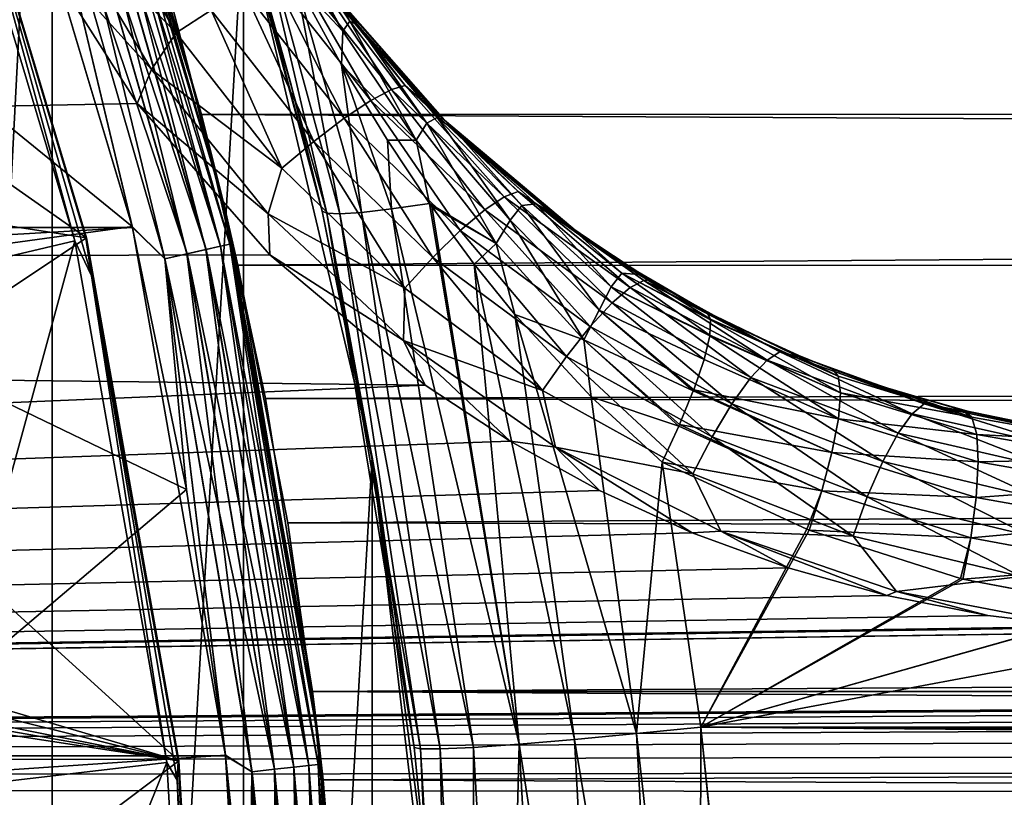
# Model space of a CAD drawing. Header units: metres. Extents: x -26 to 232, y -26 to 26.
# Tile 36 of 55: x 23.24 to 28.47, y 2.62 to 6.75. Entities that reach past the tile are written whole.
import ezdxf

# ---------------------------------------------------------------- set-up
doc = ezdxf.new("R2010")
doc.units = ezdxf.units.M
doc.layers.add('solid_TOP_LEVER_10_541_022_SW0001', color=7, linetype='CONTINUOUS')

msp = doc.modelspace()

# ---------------------------------------------------------------- linework, layer by layer
at = {"layer": 'solid_TOP_LEVER_10_541_022_SW0001'}
for points in [[(22.083618, 12.750048, 160), (23.414516, 10.100019, 160), (22.272903, 5.278783, 160)], [(23.414516, 10.100019, 160), (22.735134, 2.657342, 160), (22.272903, 5.278783, 160)], [(23.414516, 10.100019, 160), (22.889906, 0, 160), (22.735134, 2.657342, 160)], [(23.414516, 10.100019, 160), (23.414537, -10.099971, 160), (22.889906, 0, 160)], [(23.414516, 10.100019, 160), (24.428711, 7.313555, 160), (23.414537, -10.099971, 160)], [(23.49231, 8.55052, 157.300003), (24.326118, 5.765414, 157.300003), (23.632347, 8.155499, 116.112961)], [(23.581003, 8.251349, 157.429413), (24.326118, 5.765414, 157.300003), (23.49231, 8.55052, 157.300003)], [(23.581129, 8.251394, 0.371096), (23.49231, 8.550519, 0.5), (24.326118, 5.765414, 0.5)], [(24.206928, 6.246967, 91.515266), (24.326118, 5.765414, 0.5), (23.49231, 8.550519, 0.5)], [(23.790653, 7.681459, 92.257301), (24.206928, 6.246967, 91.515266), (23.49231, 8.550519, 0.5)], [(24.041615, 8.500046, 170.040466), (24.680595, 6.412346, 169.848511), (24.428711, 7.313555, 160)], [(24.247549, 7.957675, 170.268036), (24.680595, 6.412346, 169.848511), (24.041615, 8.500046, 170.040466)], [(-23.840109, 5.647933), (23.023182, 8.377531), (23.840124, 5.647869)], [(21.000765, 7.964533, 157.800003), (23.839109, 5.652151, 157.800003), (23.021448, 8.382291, 157.800003)], [(23.246811, 8.134411, 157.783096), (23.021448, 8.382291, 157.800003), (23.839109, 5.652151, 157.800003)], [(23.24729, 8.134579, 0.017037), (23.840124, 5.647869), (23.023182, 8.377531)], [(21.44179, 7.107715, 158), (22.787514, 8.294077, 158), (23.596283, 5.592658, 158)], [(22.272903, 5.278783, 160), (23.533901, 5.577506, 158.3853), (22.727266, 8.271909, 158.3853)], [(22.727266, 8.271909, 158.3853), (23.533901, 5.577506, 158.3853), (22.870287, 8.00266, 158.302322)], [(22.784101, 8.292747, 158.209763), (23.592773, 5.591601, 158.209763), (22.787514, 8.294077, 158)], [(22.870287, 8.00266, 158.302322), (23.592773, 5.591601, 158.209763), (22.784101, 8.292747, 158.209763)], [(23.592773, 5.591601, 158.209763), (23.596283, 5.592658, 158), (22.787514, 8.294077, 158)], [(23.458679, 8.208548, 157.653732), (23.360792, 8.174294, 157.733215), (24.129135, 5.507318, 157.733215)], [(23.361219, 8.174444, 0.067053), (23.45903, 8.20867, 0.146632), (24.230604, 5.530477, 0.146632)], [(23.533792, 8.234831, 157.55011), (23.458679, 8.208548, 157.653732), (24.230242, 5.530395, 157.653732)], [(24.230242, 5.530395, 157.653732), (23.458679, 8.208548, 157.653732), (24.129135, 5.507318, 157.733215)], [(23.45903, 8.20867, 0.146632), (23.53404, 8.234917, 0.25034), (24.308081, 5.548161, 0.25034)], [(24.230604, 5.530477, 0.146632), (23.45903, 8.20867, 0.146632), (24.308081, 5.548161, 0.25034)], [(24.307827, 5.548103, 157.55011), (23.581003, 8.251349, 157.429413), (23.533792, 8.234831, 157.55011)], [(24.307827, 5.548103, 157.55011), (23.533792, 8.234831, 157.55011), (24.230242, 5.530395, 157.653732)], [(23.53404, 8.234917, 0.25034), (23.581129, 8.251394, 0.371096), (24.35672, 5.559262, 0.371096)], [(24.308081, 5.548161, 0.25034), (23.53404, 8.234917, 0.25034), (24.35672, 5.559262, 0.371096)], [(23.581003, 8.251349, 157.429413), (24.356588, 5.559232, 157.429413), (24.326118, 5.765414, 157.300003)], [(24.307827, 5.548103, 157.55011), (24.356588, 5.559232, 157.429413), (23.581003, 8.251349, 157.429413)], [(24.35672, 5.559262, 0.371096), (23.581129, 8.251394, 0.371096), (24.326118, 5.765414, 0.5)], [(23.360792, 8.174294, 157.733215), (23.246811, 8.134411, 157.783096), (24.011406, 5.480447, 157.783096)], [(24.129576, 5.507418, 0.067053), (23.24729, 8.134579, 0.017037), (23.361219, 8.174444, 0.067053)], [(24.129135, 5.507318, 157.733215), (23.360792, 8.174294, 157.733215), (24.011406, 5.480447, 157.783096)], [(24.129576, 5.507418, 0.067053), (23.361219, 8.174444, 0.067053), (24.230604, 5.530477, 0.146632)], [(24.326118, 5.765414, 157.300003), (24.053989, 6.812163, 117.107597), (23.632347, 8.155499, 116.112961)], [(24.011406, 5.480447, 157.783096), (23.246811, 8.134411, 157.783096), (23.839109, 5.652151, 157.800003)], [(23.24729, 8.134579, 0.017037), (24.011898, 5.480559, 0.017037), (23.840124, 5.647869)], [(24.129576, 5.507418, 0.067053), (24.011898, 5.480559, 0.017037), (23.24729, 8.134579, 0.017037)], [(23.290983, 7.208029, 183.983353), (-23.392488, 8.001651, 172.769913), (-24.135056, 5.386679, 172.608246)], [(22.870287, 8.00266, 158.302322), (23.622498, 5.391681, 158.302322), (23.592773, 5.591601, 158.209763)], [(23.533901, 5.577506, 158.3853), (23.622498, 5.391681, 158.302322), (22.870287, 8.00266, 158.302322)], [(21.000765, 7.964533, 157.800003), (21.807659, 5.37512, 157.800003), (23.839109, 5.652151, 157.800003)], [(24.247549, 7.957675, 170.268036), (24.846664, 5.735264, 169.797501), (24.680595, 6.412346, 169.848511)], [(24.247549, 7.957675, 170.268036), (24.871058, 5.723527, 170.087006), (24.846664, 5.735264, 169.797501)], [(24.247549, 7.957675, 170.268036), (24.471186, 7.441088, 170.4879), (24.871058, 5.723527, 170.087006)], [(202.296631, 6.360083, 139.29332), (24.206928, 6.246967, 91.515266), (23.790653, 7.681459, 92.257301)], [(202.824524, 7.39435, 140.039352), (202.296631, 6.360083, 139.29332), (23.790653, 7.681459, 92.257301)], [(23.611881, 7.470518, 183.973724), (24.072289, 6.682021, 184.096573), (23.811197, 7.564395, 183.901337)], [(24.072289, 6.682021, 184.096573), (24.257887, 6.800887, 184.024429), (23.811197, 7.564395, 183.901337)], [(23.436075, 7.33302, 183.999176), (24.072289, 6.682021, 184.096573), (23.611881, 7.470518, 183.973724)], [(24.471186, 7.441088, 170.4879), (24.93998, 5.719982, 170.381485), (24.871058, 5.723527, 170.087006)], [(24.471186, 7.441088, 170.4879), (24.707483, 6.956778, 170.694992), (24.93998, 5.719982, 170.381485)], [(23.436075, 7.33302, 183.999176), (23.290983, 7.208029, 183.983353), (23.94133, 6.486287, 184.12941)], [(23.436075, 7.33302, 183.999176), (23.94133, 6.486287, 184.12941), (24.072289, 6.682021, 184.096573)], [(24.428711, 7.313555, 160), (24.428724, -7.31351, 160), (23.414537, -10.099971, 160)], [(24.428711, 7.313555, 160), (25.112595, 4.428049, 160), (24.428724, -7.31351, 160)], [(24.846664, 5.735264, 169.797501), (25.112595, 4.428049, 160), (24.428711, 7.313555, 160)], [(24.680595, 6.412346, 169.848511), (24.846664, 5.735264, 169.797501), (24.428711, 7.313555, 160)], [(24.605291, 7.288756, 170.785599), (24.619467, 7.305696, 171.025253), (24.957382, 6.689476, 171.03421)], [(24.605291, 7.288756, 170.785599), (24.957382, 6.689476, 171.03421), (24.707483, 6.956778, 170.694992)], [(24.994659, 6.743746, 171.257172), (24.619467, 7.305696, 171.025253), (24.947453, 6.835619, 171.42099)], [(24.994659, 6.743746, 171.257172), (24.957382, 6.689476, 171.03421), (24.619467, 7.305696, 171.025253)], [(23.864693, 6.306287, 184.126862), (23.290983, 7.208029, 183.983353), (-24.135056, 5.386679, 172.608246)], [(23.94133, 6.486287, 184.12941), (23.290983, 7.208029, 183.983353), (23.864693, 6.306287, 184.126862)], [(21.813976, 5.866893, 158), (21.44179, 7.107715, 158), (23.596283, 5.592658, 158)], [(24.583925, 6.980381, 183.731445), (25.105474, 6.322302, 183.879868), (24.697664, 7.026303, 183.534561)], [(24.697664, 7.026303, 183.534561), (25.215057, 6.379974, 183.683716), (24.770275, 7.041294, 183.327637)], [(25.105474, 6.322302, 183.879868), (25.215057, 6.379974, 183.683716), (24.697664, 7.026303, 183.534561)], [(24.893745, 6.906327, 183.153229), (24.770275, 7.041294, 183.327637), (25.288307, 6.401187, 183.477554)], [(25.215057, 6.379974, 183.683716), (25.288307, 6.401187, 183.477554), (24.770275, 7.041294, 183.327637)], [(224.396057, 6.999999, 170.678802), (24.053989, 6.812163, 117.107597), (24.399185, 5.447914, 117.889214)], [(224.396057, 6.999999, 170.678802), (24.399185, 5.447914, 117.889214), (224.186432, 5.357567, 171.461166)], [(24.433573, 6.903492, 183.899918), (24.964342, 6.22844, 184.047714), (24.583925, 6.980381, 183.731445)], [(24.964342, 6.22844, 184.047714), (25.105474, 6.322302, 183.879868), (24.583925, 6.980381, 183.731445)], [(24.707483, 6.956778, 170.694992), (25.055187, 5.727481, 170.670547), (24.93998, 5.719982, 170.381485)], [(24.707483, 6.956778, 170.694992), (24.950504, 6.511358, 170.884384), (25.055187, 5.727481, 170.670547)], [(24.957382, 6.689476, 171.03421), (24.950504, 6.511358, 170.884384), (24.707483, 6.956778, 170.694992)], [(24.257887, 6.800887, 184.024429), (24.802364, 6.104862, 184.171753), (24.433573, 6.903492, 183.899918)], [(24.802364, 6.104862, 184.171753), (24.964342, 6.22844, 184.047714), (24.433573, 6.903492, 183.899918)], [(25.495579, 6.217993, 183.326294), (24.893745, 6.906327, 183.153229), (25.288307, 6.401187, 183.477554)], [(24.947453, 6.835619, 171.42099), (24.893745, 6.906327, 183.153229), (25.495579, 6.217993, 183.326294)], [(24.326118, 5.765414, 157.300003), (24.399185, 5.447914, 117.889214), (24.053989, 6.812163, 117.107597)], [(24.072289, 6.682021, 184.096573), (24.633656, 5.962905, 184.243622), (24.257887, 6.800887, 184.024429)], [(24.633656, 5.962905, 184.243622), (24.802364, 6.104862, 184.171753), (24.257887, 6.800887, 184.024429)], [(25.038475, 6.720541, 171.517258), (24.947453, 6.835619, 171.42099), (25.495579, 6.217993, 183.326294)], [(24.994659, 6.743746, 171.257172), (24.947453, 6.835619, 171.42099), (25.038475, 6.720541, 171.517258)], [(24.994659, 6.743746, 171.257172), (25.345449, 6.112155, 171.261688), (24.957382, 6.689476, 171.03421)], [(25.403282, 6.201624, 171.463745), (24.994659, 6.743746, 171.257172), (25.038475, 6.720541, 171.517258)], [(25.403282, 6.201624, 171.463745), (25.345449, 6.112155, 171.261688), (24.994659, 6.743746, 171.257172)], [(25.166119, 6.568377, 171.643677), (25.038475, 6.720541, 171.517258), (25.495579, 6.217993, 183.326294)], [(25.388685, 6.325599, 171.842285), (25.038475, 6.720541, 171.517258), (25.166119, 6.568377, 171.643677)], [(25.458237, 6.230992, 171.701233), (25.038475, 6.720541, 171.517258), (25.388685, 6.325599, 171.842285)], [(25.403282, 6.201624, 171.463745), (25.038475, 6.720541, 171.517258), (25.458237, 6.230992, 171.701233)], [(23.94133, 6.486287, 184.12941), (24.633656, 5.962905, 184.243622), (24.072289, 6.682021, 184.096573)], [(24.957382, 6.689476, 171.03421), (25.345449, 6.112155, 171.261688), (24.950504, 6.511358, 170.884384)], [(25.388685, 6.325599, 171.842285), (25.166119, 6.568377, 171.643677), (25.495579, 6.217993, 183.326294)], [(23.94133, 6.486287, 184.12941), (23.864693, 6.306287, 184.126862), (24.559652, 5.719368, 184.285904)], [(23.94133, 6.486287, 184.12941), (24.559652, 5.719368, 184.285904), (24.633656, 5.962905, 184.243622)], [(24.950504, 6.511358, 170.884384), (25.215563, 5.74652, 170.94281), (25.055187, 5.727481, 170.670547)], [(24.950504, 6.511358, 170.884384), (25.193134, 6.111031, 171.05159), (25.215563, 5.74652, 170.94281)], [(25.345449, 6.112155, 171.261688), (25.193134, 6.111031, 171.05159), (24.950504, 6.511358, 170.884384)], [(25.105474, 6.322302, 183.879868), (25.709946, 5.741498, 184.049774), (25.215057, 6.379974, 183.683716)], [(25.215057, 6.379974, 183.683716), (25.81378, 5.811052, 183.854355), (25.288307, 6.401187, 183.477554)], [(25.709946, 5.741498, 184.049774), (25.81378, 5.811052, 183.854355), (25.215057, 6.379974, 183.683716)], [(25.495579, 6.217993, 183.326294), (25.288307, 6.401187, 183.477554), (25.886768, 5.839394, 183.648972)], [(25.81378, 5.811052, 183.854355), (25.886768, 5.839394, 183.648972), (25.288307, 6.401187, 183.477554)], [(202.296631, 6.360083, 139.29332), (201.870026, 5.307134, 138.678818), (24.206928, 6.246967, 91.515266)], [(25.548285, 6.166891, 171.969162), (25.388685, 6.325599, 171.842285), (25.495579, 6.217993, 183.326294)], [(25.458237, 6.230992, 171.701233), (25.388685, 6.325599, 171.842285), (25.548285, 6.166891, 171.969162)], [(24.568874, 5.502343, 184.30043), (23.864693, 6.306287, 184.126862), (-24.135056, 5.386679, 172.608246)], [(24.559652, 5.719368, 184.285904), (23.864693, 6.306287, 184.126862), (24.568874, 5.502343, 184.30043)], [(24.964342, 6.22844, 184.047714), (25.580261, 5.631411, 184.21701), (25.105474, 6.322302, 183.879868)], [(25.580261, 5.631411, 184.21701), (25.709946, 5.741498, 184.049774), (25.105474, 6.322302, 183.879868)], [(24.206928, 6.246967, 91.515266), (24.546566, 4.739846, 90.939301), (24.326118, 5.765414, 0.5)], [(201.870026, 5.307134, 138.678818), (24.546566, 4.739846, 90.939301), (24.206928, 6.246967, 91.515266)], [(24.802364, 6.104862, 184.171753), (25.434694, 5.488466, 184.340591), (24.964342, 6.22844, 184.047714)], [(25.434694, 5.488466, 184.340591), (25.580261, 5.631411, 184.21701), (24.964342, 6.22844, 184.047714)], [(25.84433, 5.686795, 171.634659), (25.403282, 6.201624, 171.463745), (25.458237, 6.230992, 171.701233)], [(25.907154, 5.765129, 171.8479), (25.458237, 6.230992, 171.701233), (25.548285, 6.166891, 171.969162)], [(25.84433, 5.686795, 171.634659), (25.458237, 6.230992, 171.701233), (25.907154, 5.765129, 171.8479)], [(25.403282, 6.201624, 171.463745), (25.77129, 5.562981, 171.458786), (25.345449, 6.112155, 171.261688)], [(25.84433, 5.686795, 171.634659), (25.77129, 5.562981, 171.458786), (25.403282, 6.201624, 171.463745)], [(26.20013, 5.625421, 183.527023), (25.495579, 6.217993, 183.326294), (25.886768, 5.839394, 183.648972)], [(25.548285, 6.166891, 171.969162), (25.495579, 6.217993, 183.326294), (26.20013, 5.625421, 183.527023)], [(25.612181, 6.106582, 172.016541), (25.548285, 6.166891, 171.969162), (26.20013, 5.625421, 183.527023)], [(25.982603, 5.772838, 172.087418), (25.548285, 6.166891, 171.969162), (25.612181, 6.106582, 172.016541)], [(25.907154, 5.765129, 171.8479), (25.548285, 6.166891, 171.969162), (25.982603, 5.772838, 172.087418)], [(24.633656, 5.962905, 184.243622), (25.285814, 5.325716, 184.412186), (24.802364, 6.104862, 184.171753)], [(25.285814, 5.325716, 184.412186), (25.434694, 5.488466, 184.340591), (24.802364, 6.104862, 184.171753)], [(25.345449, 6.112155, 171.261688), (25.416983, 5.775687, 171.187576), (25.193134, 6.111031, 171.05159)], [(25.193134, 6.111031, 171.05159), (25.416983, 5.775687, 171.187576), (25.215563, 5.74652, 170.94281)], [(25.345449, 6.112155, 171.261688), (25.77129, 5.562981, 171.458786), (25.416983, 5.775687, 171.187576)], [(26.054043, 5.733655, 172.295166), (25.612181, 6.106582, 172.016541), (26.20013, 5.625421, 183.527023)], [(25.982603, 5.772838, 172.087418), (25.612181, 6.106582, 172.016541), (26.054043, 5.733655, 172.295166)], [(24.559652, 5.719368, 184.285904), (25.285814, 5.325716, 184.412186), (24.633656, 5.962905, 184.243622)], [(22.11441, 4.60682, 158), (21.813976, 5.866893, 158), (23.596283, 5.592658, 158)], [(25.709946, 5.741498, 184.049774), (26.386166, 5.248058, 184.238083), (25.81378, 5.811052, 183.854355)], [(25.81378, 5.811052, 183.854355), (26.482454, 5.32936, 184.043335), (25.886768, 5.839394, 183.648972)], [(26.386166, 5.248058, 184.238083), (26.482454, 5.32936, 184.043335), (25.81378, 5.811052, 183.854355)], [(26.20013, 5.625421, 183.527023), (25.886768, 5.839394, 183.648972), (26.553944, 5.365543, 183.838654)], [(26.482454, 5.32936, 184.043335), (26.553944, 5.365543, 183.838654), (25.886768, 5.839394, 183.648972)], [(24.35672, 5.559262, 0.371096), (24.326118, 5.765414, 0.5), (24.830957, 2.902339, 0.5)], [(24.796429, 3.183886, 90.530098), (24.830957, 2.902339, 0.5), (24.326118, 5.765414, 0.5)], [(24.546566, 4.739846, 90.939301), (24.796429, 3.183886, 90.530098), (24.326118, 5.765414, 0.5)], [(24.326118, 5.765414, 157.300003), (24.830957, 2.902339, 157.300003), (24.399185, 5.447914, 117.889214)], [(24.356588, 5.559232, 157.429413), (24.830957, 2.902339, 157.300003), (24.326118, 5.765414, 157.300003)], [(25.215563, 5.74652, 170.94281), (25.416983, 5.775687, 171.187576), (25.892151, 2.904729, 171.025986)], [(25.416983, 5.775687, 171.187576), (25.42837, 5.759443, 171.194046), (25.892151, 2.904729, 171.025986)], [(25.77129, 5.562981, 171.458786), (25.42837, 5.759443, 171.194046), (25.416983, 5.775687, 171.187576)], [(25.42837, 5.759443, 171.194046), (25.654036, 5.453023, 171.313416), (25.892151, 2.904729, 171.025986)], [(25.77129, 5.562981, 171.458786), (25.654036, 5.453023, 171.313416), (25.42837, 5.759443, 171.194046)], [(26.316824, 5.20844, 171.758362), (25.84433, 5.686795, 171.634659), (25.907154, 5.765129, 171.8479)], [(26.380888, 5.333035, 171.945496), (25.907154, 5.765129, 171.8479), (25.982603, 5.772838, 172.087418)], [(26.316824, 5.20844, 171.758362), (25.907154, 5.765129, 171.8479), (26.380888, 5.333035, 171.945496)], [(25.982603, 5.772838, 172.087418), (26.054043, 5.733655, 172.295166), (26.160959, 5.653773, 172.350433)], [(26.437212, 5.405942, 172.161041), (25.982603, 5.772838, 172.087418), (26.160959, 5.653773, 172.350433)], [(26.380888, 5.333035, 171.945496), (25.982603, 5.772838, 172.087418), (26.437212, 5.405942, 172.161041)], [(24.559652, 5.719368, 184.285904), (24.568874, 5.502343, 184.30043), (25.27879, 5.046933, 184.465485)], [(24.559652, 5.719368, 184.285904), (25.27879, 5.046933, 184.465485), (25.285814, 5.325716, 184.412186)], [(24.846664, 5.735264, 169.797501), (25.136705, 4.289059, 169.70726), (25.112595, 4.428049, 160)], [(24.871058, 5.723527, 170.087006), (25.136705, 4.289059, 169.70726), (24.846664, 5.735264, 169.797501)], [(24.871058, 5.723527, 170.087006), (25.336161, 2.885999, 169.644409), (25.136705, 4.289059, 169.70726)], [(24.871058, 5.723527, 170.087006), (25.369827, 2.879399, 170.004593), (25.336161, 2.885999, 169.644409)], [(24.871058, 5.723527, 170.087006), (24.93998, 5.719982, 170.381485), (25.369827, 2.879399, 170.004593)], [(24.93998, 5.719982, 170.381485), (25.055187, 5.727481, 170.670547), (25.473728, 2.879046, 170.368774)], [(24.93998, 5.719982, 170.381485), (25.473728, 2.879046, 170.368774), (25.369827, 2.879399, 170.004593)], [(25.055187, 5.727481, 170.670547), (25.215563, 5.74652, 170.94281), (25.649832, 2.88748, 170.716324)], [(25.055187, 5.727481, 170.670547), (25.649832, 2.88748, 170.716324), (25.473728, 2.879046, 170.368774)], [(25.215563, 5.74652, 170.94281), (25.892151, 2.904729, 171.025986), (25.649832, 2.88748, 170.716324)], [(25.580261, 5.631411, 184.21701), (26.270205, 5.12283, 184.404739), (25.709946, 5.741498, 184.049774)], [(26.270205, 5.12283, 184.404739), (26.386166, 5.248058, 184.238083), (25.709946, 5.741498, 184.049774)], [(26.160959, 5.653773, 172.350433), (26.054043, 5.733655, 172.295166), (26.20013, 5.625421, 183.527023)], [(-24.334629, 2.841793), (-23.840109, 5.647933), (23.840124, 5.647869)], [(-24.334629, 2.841793), (23.840124, 5.647869), (24.334637, 2.841726)], [(21.807659, 5.37512, 157.800003), (24.127522, 4.255897, 157.800003), (23.839109, 5.652151, 157.800003)], [(24.011406, 5.480447, 157.783096), (23.839109, 5.652151, 157.800003), (24.127522, 4.255897, 157.800003)], [(24.011898, 5.480559, 0.017037), (24.334637, 2.841726), (23.840124, 5.647869)], [(25.84433, 5.686795, 171.634659), (26.236387, 5.051706, 171.612686), (25.77129, 5.562981, 171.458786)], [(26.316824, 5.20844, 171.758362), (26.236387, 5.051706, 171.612686), (25.84433, 5.686795, 171.634659)], [(26.479813, 5.436389, 172.489014), (26.160959, 5.653773, 172.350433), (26.20013, 5.625421, 183.527023)], [(26.528418, 5.398158, 172.389679), (26.160959, 5.653773, 172.350433), (26.479813, 5.436389, 172.489014)], [(26.437212, 5.405942, 172.161041), (26.160959, 5.653773, 172.350433), (26.528418, 5.398158, 172.389679)], [(25.434694, 5.488466, 184.340591), (26.143629, 4.962499, 184.527893), (25.580261, 5.631411, 184.21701)], [(26.143629, 4.962499, 184.527893), (26.270205, 5.12283, 184.404739), (25.580261, 5.631411, 184.21701)], [(26.586477, 5.370145, 183.636551), (26.20013, 5.625421, 183.527023), (26.553944, 5.365543, 183.838654)], [(26.479813, 5.436389, 172.489014), (26.20013, 5.625421, 183.527023), (26.586477, 5.370145, 183.636551)], [(22.11441, 4.60682, 158), (23.596283, 5.592658, 158), (24.086012, 2.815423, 158)], [(22.272903, 5.278783, 160), (22.735134, 2.657342, 160), (23.533901, 5.577506, 158.3853)], [(22.735134, 2.657342, 160), (24.022274, 2.807752, 158.3853), (23.533901, 5.577506, 158.3853)], [(23.533901, 5.577506, 158.3853), (24.022274, 2.807752, 158.3853), (23.622498, 5.391681, 158.302322)], [(23.592773, 5.591601, 158.209763), (24.086012, 2.815423, 158), (23.596283, 5.592658, 158)], [(23.592773, 5.591601, 158.209763), (24.082392, 2.814839, 158.209763), (24.086012, 2.815423, 158)], [(23.622498, 5.391681, 158.302322), (24.082392, 2.814839, 158.209763), (23.592773, 5.591601, 158.209763)], [(24.307827, 5.548103, 157.55011), (24.230242, 5.530395, 157.653732), (24.697096, 2.782694, 157.653732)], [(24.230604, 5.530477, 0.146632), (24.308081, 5.548161, 0.25034), (24.776434, 2.791634, 0.25034)], [(24.776175, 2.791604, 157.55011), (24.356588, 5.559232, 157.429413), (24.307827, 5.548103, 157.55011)], [(24.776175, 2.791604, 157.55011), (24.307827, 5.548103, 157.55011), (24.697096, 2.782694, 157.653732)], [(24.308081, 5.548161, 0.25034), (24.35672, 5.559262, 0.371096), (24.82601, 2.79722, 0.371096)], [(24.776434, 2.791634, 0.25034), (24.308081, 5.548161, 0.25034), (24.82601, 2.79722, 0.371096)], [(24.356588, 5.559232, 157.429413), (24.825876, 2.797204, 157.429413), (24.830957, 2.902339, 157.300003)], [(24.776175, 2.791604, 157.55011), (24.825876, 2.797204, 157.429413), (24.356588, 5.559232, 157.429413)], [(24.82601, 2.79722, 0.371096), (24.35672, 5.559262, 0.371096), (24.830957, 2.902339, 0.5)], [(25.77129, 5.562981, 171.458786), (25.86994, 5.186111, 171.412125), (25.654036, 5.453023, 171.313416)], [(25.77129, 5.562981, 171.458786), (26.236387, 5.051706, 171.612686), (25.86994, 5.186111, 171.412125)], [(25.393251, 4.810554, 184.501724), (24.568874, 5.502343, 184.30043), (-24.135056, 5.386679, 172.608246)], [(24.129135, 5.507318, 157.733215), (24.011406, 5.480447, 157.783096), (24.474043, 2.757562, 157.783096)], [(24.59449, 2.771133, 0.067053), (24.011898, 5.480559, 0.017037), (24.129576, 5.507418, 0.067053)], [(24.230242, 5.530395, 157.653732), (24.129135, 5.507318, 157.733215), (24.59404, 2.771083, 157.733215)], [(24.59404, 2.771083, 157.733215), (24.129135, 5.507318, 157.733215), (24.474043, 2.757562, 157.783096)], [(24.129576, 5.507418, 0.067053), (24.230604, 5.530477, 0.146632), (24.697464, 2.782736, 0.146632)], [(24.59449, 2.771133, 0.067053), (24.129576, 5.507418, 0.067053), (24.697464, 2.782736, 0.146632)], [(24.697096, 2.782694, 157.653732), (24.230242, 5.530395, 157.653732), (24.59404, 2.771083, 157.733215)], [(24.697464, 2.782736, 0.146632), (24.230604, 5.530477, 0.146632), (24.776434, 2.791634, 0.25034)], [(25.27879, 5.046933, 184.465485), (24.568874, 5.502343, 184.30043), (25.393251, 4.810554, 184.501724)], [(25.285814, 5.325716, 184.412186), (26.017239, 4.781631, 184.599243), (25.434694, 5.488466, 184.340591)], [(26.017239, 4.781631, 184.599243), (26.143629, 4.962499, 184.527893), (25.434694, 5.488466, 184.340591)], [(24.011406, 5.480447, 157.783096), (24.127522, 4.255897, 157.800003), (24.334223, 2.84528, 157.800003)], [(24.474043, 2.757562, 157.783096), (24.011406, 5.480447, 157.783096), (24.334223, 2.84528, 157.800003)], [(24.011898, 5.480559, 0.017037), (24.474545, 2.757619, 0.017037), (24.334637, 2.841726)], [(24.59449, 2.771133, 0.067053), (24.474545, 2.757619, 0.017037), (24.011898, 5.480559, 0.017037)], [(24.830957, 2.902339, 157.300003), (24.664825, 4.079993, 118.473656), (24.399185, 5.447914, 117.889214)], [(224.186432, 5.357567, 171.461166), (24.399185, 5.447914, 117.889214), (24.664825, 4.079993, 118.473656)], [(25.654036, 5.453023, 171.313416), (26.186897, 2.929815, 171.280045), (25.892151, 2.904729, 171.025986)], [(25.654036, 5.453023, 171.313416), (25.86994, 5.186111, 171.412125), (26.186897, 2.929815, 171.280045)], [(26.479813, 5.436389, 172.489014), (26.586477, 5.370145, 183.636551), (26.887392, 5.199269, 172.610931)], [(26.528418, 5.398158, 172.389679), (26.479813, 5.436389, 172.489014), (26.887392, 5.199269, 172.610931)], [(25.393251, 4.810554, 184.501724), (-24.135056, 5.386679, 172.608246), (-24.583544, 2.708534, 172.510864)], [(23.622498, 5.391681, 158.302322), (24.077641, 2.712898, 158.302322), (24.082392, 2.814839, 158.209763)], [(24.022274, 2.807752, 158.3853), (24.077641, 2.712898, 158.302322), (23.622498, 5.391681, 158.302322)], [(26.380888, 5.333035, 171.945496), (26.437212, 5.405942, 172.161041), (26.905027, 5.076013, 172.179916)], [(26.437212, 5.405942, 172.161041), (26.908434, 5.160887, 172.395966), (26.908867, 5.157906, 172.385513)], [(26.437212, 5.405942, 172.161041), (26.528418, 5.398158, 172.389679), (26.908434, 5.160887, 172.395966)], [(26.437212, 5.405942, 172.161041), (26.908867, 5.157906, 172.385513), (26.905027, 5.076013, 172.179916)], [(26.528418, 5.398158, 172.389679), (26.887392, 5.199269, 172.610931), (26.908434, 5.160887, 172.395966)], [(21.807659, 5.37512, 157.800003), (22.296558, 2.70728, 157.800003), (24.127522, 4.255897, 157.800003)], [(224.186432, 5.357567, 171.461166), (24.664825, 4.079993, 118.473656), (224.034073, 3.623466, 172.029755)], [(26.316824, 5.20844, 171.758362), (26.380888, 5.333035, 171.945496), (26.874187, 4.945988, 171.981979)], [(26.380888, 5.333035, 171.945496), (26.905027, 5.076013, 172.179916), (26.904373, 5.07193, 172.172073)], [(26.380888, 5.333035, 171.945496), (26.904373, 5.07193, 172.172073), (26.874187, 4.945988, 171.981979)], [(26.482454, 5.32936, 184.043335), (27.208818, 4.942962, 184.247238), (26.553944, 5.365543, 183.838654)], [(26.992596, 5.144801, 183.751404), (26.586477, 5.370145, 183.636551), (26.553944, 5.365543, 183.838654)], [(26.992596, 5.144801, 183.751404), (26.553944, 5.365543, 183.838654), (27.277292, 4.987412, 184.043152)], [(27.208818, 4.942962, 184.247238), (27.277292, 4.987412, 184.043152), (26.553944, 5.365543, 183.838654)], [(26.887392, 5.199269, 172.610931), (26.586477, 5.370145, 183.636551), (26.992596, 5.144801, 183.751404)], [(201.870026, 5.307134, 138.678818), (201.535217, 4.246023, 138.190002), (24.546566, 4.739846, 90.939301)], [(25.27879, 5.046933, 184.465485), (26.017239, 4.781631, 184.599243), (25.285814, 5.325716, 184.412186)], [(26.386166, 5.248058, 184.238083), (27.122025, 4.850394, 184.441422), (26.482454, 5.32936, 184.043335)], [(27.122025, 4.850394, 184.441422), (27.208818, 4.942962, 184.247238), (26.482454, 5.32936, 184.043335)], [(26.270205, 5.12283, 184.404739), (27.022049, 4.711483, 184.60759), (26.386166, 5.248058, 184.238083)], [(27.022049, 4.711483, 184.60759), (27.122025, 4.850394, 184.441422), (26.386166, 5.248058, 184.238083)], [(25.86994, 5.186111, 171.412125), (26.514996, 2.960931, 171.467529), (26.186897, 2.929815, 171.280045)], [(25.86994, 5.186111, 171.412125), (26.274403, 4.748072, 171.556351), (26.514996, 2.960931, 171.467529)], [(26.236387, 5.051706, 171.612686), (26.274403, 4.748072, 171.556351), (25.86994, 5.186111, 171.412125)], [(26.316824, 5.20844, 171.758362), (26.817375, 4.780012, 171.819901), (26.236387, 5.051706, 171.612686)], [(26.316824, 5.20844, 171.758362), (26.874187, 4.945988, 171.981979), (26.819828, 4.786481, 171.824982)], [(26.316824, 5.20844, 171.758362), (26.819828, 4.786481, 171.824982), (26.817375, 4.780012, 171.819901)], [(27.320883, 4.991189, 172.711212), (26.887392, 5.199269, 172.610931), (26.992596, 5.144801, 183.751404)], [(27.587095, 4.857571, 172.552475), (26.887392, 5.199269, 172.610931), (27.320883, 4.991189, 172.711212)], [(26.908434, 5.160887, 172.395966), (26.887392, 5.199269, 172.610931), (27.587095, 4.857571, 172.552475)], [(26.143629, 4.962499, 184.527893), (26.916864, 4.536121, 184.730377), (26.270205, 5.12283, 184.404739)], [(26.916864, 4.536121, 184.730377), (27.022049, 4.711483, 184.60759), (26.270205, 5.12283, 184.404739)], [(26.905027, 5.076013, 172.179916), (26.908867, 5.157906, 172.385513), (27.598799, 4.769529, 172.335144)], [(26.908867, 5.157906, 172.385513), (26.908434, 5.160887, 172.395966), (27.587095, 4.857571, 172.552475)], [(26.908867, 5.157906, 172.385513), (27.587095, 4.857571, 172.552475), (27.598799, 4.769529, 172.335144)], [(27.416071, 4.951074, 183.870895), (26.992596, 5.144801, 183.751404), (27.277292, 4.987412, 184.043152)], [(27.320883, 4.991189, 172.711212), (26.992596, 5.144801, 183.751404), (27.416071, 4.951074, 183.870895)], [(26.874187, 4.945988, 171.981979), (26.904373, 5.07193, 172.172073), (27.587723, 4.631433, 172.135315)], [(26.904373, 5.07193, 172.172073), (26.905027, 5.076013, 172.179916), (27.598799, 4.769529, 172.335144)], [(26.904373, 5.07193, 172.172073), (27.598799, 4.769529, 172.335144), (27.587723, 4.631433, 172.135315)], [(25.27879, 5.046933, 184.465485), (25.393251, 4.810554, 184.501724), (25.845367, 4.512678, 184.611588)], [(25.27879, 5.046933, 184.465485), (25.845367, 4.512678, 184.611588), (26.084864, 4.481843, 184.664658)], [(25.27879, 5.046933, 184.465485), (26.084864, 4.481843, 184.664658), (26.017239, 4.781631, 184.599243)], [(26.236387, 5.051706, 171.612686), (26.740334, 4.593217, 171.705551), (26.274403, 4.748072, 171.556351)], [(26.236387, 5.051706, 171.612686), (26.817375, 4.780012, 171.819901), (26.744261, 4.602144, 171.709747)], [(26.236387, 5.051706, 171.612686), (26.744261, 4.602144, 171.709747), (26.740334, 4.593217, 171.705551)], [(27.208818, 4.942962, 184.247238), (27.979855, 4.658224, 184.462494), (27.277292, 4.987412, 184.043152)], [(27.416071, 4.951074, 183.870895), (27.277292, 4.987412, 184.043152), (28.043598, 4.710999, 184.25885)], [(27.979855, 4.658224, 184.462494), (28.043598, 4.710999, 184.25885), (27.277292, 4.987412, 184.043152)], [(27.556076, 4.89553, 172.767792), (27.320883, 4.991189, 172.711212), (27.416071, 4.951074, 183.870895)], [(27.587095, 4.857571, 172.552475), (27.320883, 4.991189, 172.711212), (27.556076, 4.89553, 172.767792)], [(26.017239, 4.781631, 184.599243), (26.815294, 4.340159, 184.801529), (26.143629, 4.962499, 184.527893)], [(26.815294, 4.340159, 184.801529), (26.916864, 4.536121, 184.730377), (26.143629, 4.962499, 184.527893)], [(26.819828, 4.786481, 171.824982), (26.874187, 4.945988, 171.981979), (27.587723, 4.631433, 172.135315)], [(27.122025, 4.850394, 184.441422), (27.904564, 4.555268, 184.656235), (27.208818, 4.942962, 184.247238)], [(27.904564, 4.555268, 184.656235), (27.979855, 4.658224, 184.462494), (27.208818, 4.942962, 184.247238)], [(27.854414, 4.790411, 183.994385), (27.416071, 4.951074, 183.870895), (28.043598, 4.710999, 184.25885)], [(27.556076, 4.89553, 172.767792), (27.416071, 4.951074, 183.870895), (27.854414, 4.790411, 183.994385)], [(27.772621, 4.817479, 172.821045), (27.556076, 4.89553, 172.767792), (27.854414, 4.790411, 183.994385)], [(28.295231, 4.639961, 172.723862), (27.556076, 4.89553, 172.767792), (27.772621, 4.817479, 172.821045)], [(27.587095, 4.857571, 172.552475), (27.556076, 4.89553, 172.767792), (28.295231, 4.639961, 172.723862)], [(25.845367, 4.512678, 184.611588), (25.393251, 4.810554, 184.501724), (-24.583544, 2.708534, 172.510864)], [(27.022049, 4.711483, 184.60759), (27.822744, 4.40454, 184.822052), (27.122025, 4.850394, 184.441422)], [(27.822744, 4.40454, 184.822052), (27.904564, 4.555268, 184.656235), (27.122025, 4.850394, 184.441422)], [(27.598799, 4.769529, 172.335144), (27.587095, 4.857571, 172.552475), (28.295231, 4.639961, 172.723862)], [(28.239559, 4.680074, 172.939224), (27.772621, 4.817479, 172.821045), (27.854414, 4.790411, 183.994385)], [(28.295231, 4.639961, 172.723862), (27.772621, 4.817479, 172.821045), (28.239559, 4.680074, 172.939224)], [(26.084864, 4.481843, 184.664658), (26.815294, 4.340159, 184.801529), (26.017239, 4.781631, 184.599243)], [(26.744261, 4.602144, 171.709747), (26.817375, 4.780012, 171.819901), (27.553425, 4.452529, 171.972031)], [(26.817375, 4.780012, 171.819901), (26.819828, 4.786481, 171.824982), (27.553425, 4.452529, 171.972031)], [(26.819828, 4.786481, 171.824982), (27.587723, 4.631433, 172.135315), (27.553425, 4.452529, 171.972031)], [(27.587723, 4.631433, 172.135315), (27.598799, 4.769529, 172.335144), (28.321611, 4.549214, 172.502808)], [(27.598799, 4.769529, 172.335144), (28.295231, 4.639961, 172.723862), (28.321611, 4.549214, 172.502808)], [(28.304724, 4.664125, 184.121033), (27.854414, 4.790411, 183.994385), (28.043598, 4.710999, 184.25885)], [(28.239559, 4.680074, 172.939224), (27.854414, 4.790411, 183.994385), (28.304724, 4.664125, 184.121033)], [(201.535217, 4.246023, 138.190002), (24.796429, 3.183886, 90.530098), (24.546566, 4.739846, 90.939301)], [(26.274403, 4.748072, 171.556351), (26.651424, 4.4026, 171.642227), (26.514996, 2.960931, 171.467529)], [(26.740334, 4.593217, 171.705551), (26.651424, 4.4026, 171.642227), (26.274403, 4.748072, 171.556351)], [(26.916864, 4.536121, 184.730377), (27.741104, 4.216877, 184.944565), (27.022049, 4.711483, 184.60759)], [(27.741104, 4.216877, 184.944565), (27.822744, 4.40454, 184.822052), (27.022049, 4.711483, 184.60759)], [(27.979855, 4.658224, 184.462494), (28.782368, 4.479948, 184.685455), (28.043598, 4.710999, 184.25885)], [(28.304724, 4.664125, 184.121033), (28.043598, 4.710999, 184.25885), (28.839556, 4.54069, 184.482086)], [(28.782368, 4.479948, 184.685455), (28.839556, 4.54069, 184.482086), (28.043598, 4.710999, 184.25885)], [(27.904564, 4.555268, 184.656235), (28.72057, 4.367916, 184.878937), (27.979855, 4.658224, 184.462494)], [(28.72057, 4.367916, 184.878937), (28.782368, 4.479948, 184.685455), (27.979855, 4.658224, 184.462494)], [(28.255602, 4.676076, 172.943359), (28.239559, 4.680074, 172.939224), (28.304724, 4.664125, 184.121033)], [(28.295231, 4.639961, 172.723862), (28.239559, 4.680074, 172.939224), (28.255602, 4.676076, 172.943359)], [(28.718483, 4.580575, 173.064575), (28.255602, 4.676076, 172.943359), (28.304724, 4.664125, 184.121033)], [(29.021509, 4.511212, 172.909149), (28.255602, 4.676076, 172.943359), (28.718483, 4.580575, 173.064575)], [(28.295231, 4.639961, 172.723862), (28.255602, 4.676076, 172.943359), (29.021509, 4.511212, 172.909149)], [(28.764168, 4.573192, 184.250092), (28.304724, 4.664125, 184.121033), (28.839556, 4.54069, 184.482086)], [(28.718483, 4.580575, 173.064575), (28.304724, 4.664125, 184.121033), (28.764168, 4.573192, 184.250092)], [(22.342123, 3.331593, 158), (22.11441, 4.60682, 158), (24.086012, 2.815423, 158)], [(26.740334, 4.593217, 171.705551), (26.744261, 4.602144, 171.709747), (27.499466, 4.249334, 171.858475)], [(26.744261, 4.602144, 171.709747), (27.553425, 4.452529, 171.972031), (27.499466, 4.249334, 171.858475)], [(27.553425, 4.452529, 171.972031), (27.587723, 4.631433, 172.135315), (28.330254, 4.403969, 172.300919)], [(27.587723, 4.631433, 172.135315), (28.321611, 4.549214, 172.502808), (28.330254, 4.403969, 172.300919)], [(28.321611, 4.549214, 172.502808), (28.295231, 4.639961, 172.723862), (29.021509, 4.511212, 172.909149)], [(26.740334, 4.593217, 171.705551), (27.499466, 4.249334, 171.858475), (26.651424, 4.4026, 171.642227)], [(27.822744, 4.40454, 184.822052), (28.658916, 4.207647, 185.04451), (27.904564, 4.555268, 184.656235)], [(28.658916, 4.207647, 185.04451), (28.72057, 4.367916, 184.878937), (27.904564, 4.555268, 184.656235)], [(28.321611, 4.549214, 172.502808), (29.021509, 4.511212, 172.909149), (29.062401, 4.420061, 172.684235)], [(28.330254, 4.403969, 172.300919), (28.321611, 4.549214, 172.502808), (29.062401, 4.420061, 172.684235)], [(26.319061, 4.250721, 184.726395), (25.845367, 4.512678, 184.611588), (-24.583544, 2.708534, 172.510864)], [(26.084864, 4.481843, 184.664658), (25.845367, 4.512678, 184.611588), (26.319061, 4.250721, 184.726395)], [(26.815294, 4.340159, 184.801529), (27.666317, 4.009159, 185.015564), (26.916864, 4.536121, 184.730377)], [(27.666317, 4.009159, 185.015564), (27.741104, 4.216877, 184.944565), (26.916864, 4.536121, 184.730377)], [(26.084864, 4.481843, 184.664658), (26.319061, 4.250721, 184.726395), (26.811436, 4.026199, 184.84549)], [(26.084864, 4.481843, 184.664658), (26.811436, 4.026199, 184.84549), (26.962667, 4.034918, 184.879654)], [(26.084864, 4.481843, 184.664658), (26.962667, 4.034918, 184.879654), (26.815294, 4.340159, 184.801529)], [(27.499466, 4.249334, 171.858475), (27.553425, 4.452529, 171.972031), (28.3193, 4.214606, 172.138245)], [(27.553425, 4.452529, 171.972031), (28.330254, 4.403969, 172.300919), (28.3193, 4.214606, 172.138245)], [(25.112595, 4.428049, 160), (25.112604, -4.427989, 160), (24.428724, -7.31351, 160)], [(25.112595, 4.428049, 160), (25.456856, 1.482733, 160), (25.112604, -4.427989, 160)], [(25.409521, 2.146222, 169.621109), (25.456856, 1.482733, 160), (25.112595, 4.428049, 160)], [(25.336161, 2.885999, 169.644409), (25.409521, 2.146222, 169.621109), (25.112595, 4.428049, 160)], [(25.136705, 4.289059, 169.70726), (25.336161, 2.885999, 169.644409), (25.112595, 4.428049, 160)], [(26.651424, 4.4026, 171.642227), (26.857098, 2.995352, 171.585785), (26.514996, 2.960931, 171.467529)], [(27.419138, 4.046031, 171.795898), (26.857098, 2.995352, 171.585785), (26.651424, 4.4026, 171.642227)], [(27.499466, 4.249334, 171.858475), (27.419138, 4.046031, 171.795898), (26.651424, 4.4026, 171.642227)], [(27.741104, 4.216877, 184.944565), (28.602674, 4.010772, 185.16687), (27.822744, 4.40454, 184.822052)], [(28.602674, 4.010772, 185.16687), (28.658916, 4.207647, 185.04451), (27.822744, 4.40454, 184.822052)], [(28.3193, 4.214606, 172.138245), (28.330254, 4.403969, 172.300919), (29.091335, 4.270447, 172.48027)], [(28.330254, 4.403969, 172.300919), (29.062401, 4.420061, 172.684235), (29.091335, 4.270447, 172.48027)], [(26.962667, 4.034918, 184.879654), (27.666317, 4.009159, 185.015564), (26.815294, 4.340159, 184.801529)], [(26.811436, 4.026199, 184.84549), (26.319061, 4.250721, 184.726395), (-24.583544, 2.708534, 172.510864)], [(22.296558, 2.70728, 157.800003), (24.334223, 2.84528, 157.800003), (24.127522, 4.255897, 157.800003)], [(201.535217, 4.246023, 138.190002), (201.283829, 3.182679, 137.819458), (24.796429, 3.183886, 90.530098)], [(27.499466, 4.249334, 171.858475), (27.432205, 4.040922, 171.798615), (27.419138, 4.046031, 171.795898)], [(27.499466, 4.249334, 171.858475), (28.290379, 3.999597, 172.028107), (27.432205, 4.040922, 171.798615)], [(27.499466, 4.249334, 171.858475), (28.3193, 4.214606, 172.138245), (28.290379, 3.999597, 172.028107)], [(28.3193, 4.214606, 172.138245), (29.091335, 4.270447, 172.48027), (29.104832, 4.073759, 172.318329)], [(27.666317, 4.009159, 185.015564), (28.556225, 3.794911, 185.237778), (27.741104, 4.216877, 184.944565)], [(28.556225, 3.794911, 185.237778), (28.602674, 4.010772, 185.16687), (27.741104, 4.216877, 184.944565)], [(28.290379, 3.999597, 172.028107), (28.3193, 4.214606, 172.138245), (29.104832, 4.073759, 172.318329)], [(24.830957, 2.902339, 157.300003), (24.852203, 2.714403, 118.877968), (24.664825, 4.079993, 118.473656)], [(224.034073, 3.623466, 172.029755), (24.664825, 4.079993, 118.473656), (24.852203, 2.714403, 118.877968)], [(27.321142, 3.839931, 184.968552), (26.811436, 4.026199, 184.84549), (-24.583544, 2.708534, 172.510864)], [(26.962667, 4.034918, 184.879654), (26.811436, 4.026199, 184.84549), (27.321142, 3.839931, 184.968552)], [(27.419138, 4.046031, 171.795898), (27.432205, 4.040922, 171.798615), (26.857098, 2.995352, 171.585785)], [(27.432205, 4.040922, 171.798615), (28.234907, 3.783245, 171.970825), (26.857098, 2.995352, 171.585785)], [(26.962667, 4.034918, 184.879654), (27.321142, 3.839931, 184.968552), (27.845346, 3.69337, 185.094925)], [(26.962667, 4.034918, 184.879654), (27.845346, 3.69337, 185.094925), (27.895845, 3.714978, 185.10643)], [(26.962667, 4.034918, 184.879654), (27.895845, 3.714978, 185.10643), (27.666317, 4.009159, 185.015564)], [(28.290379, 3.999597, 172.028107), (28.234907, 3.783245, 171.970825), (27.432205, 4.040922, 171.798615)], [(28.290379, 3.999597, 172.028107), (29.104832, 4.073759, 172.318329), (29.102259, 3.850259, 172.211792)], [(27.895845, 3.714978, 185.10643), (28.556225, 3.794911, 185.237778), (27.666317, 4.009159, 185.015564)], [(28.290379, 3.999597, 172.028107), (28.247959, 3.779932, 171.973709), (28.234907, 3.783245, 171.970825)], [(28.290379, 3.999597, 172.028107), (29.102259, 3.850259, 172.211792), (28.247959, 3.779932, 171.973709)], [(27.845346, 3.69337, 185.094925), (27.321142, 3.839931, 184.968552), (-24.583544, 2.708534, 172.510864)], [(29.102259, 3.850259, 172.211792), (29.085852, 3.622665, 172.163025), (28.247959, 3.779932, 171.973709)], [(28.234907, 3.783245, 171.970825), (28.247959, 3.779932, 171.973709), (26.857098, 2.995352, 171.585785)], [(28.247959, 3.779932, 171.973709), (29.079351, 3.623475, 172.16153), (26.857098, 2.995352, 171.585785)], [(27.895845, 3.714978, 185.10643), (28.867603, 3.528839, 185.340912), (28.556225, 3.794911, 185.237778)], [(28.247959, 3.779932, 171.973709), (29.085852, 3.622665, 172.163025), (29.079351, 3.623475, 172.16153)], [(27.895845, 3.714978, 185.10643), (27.845346, 3.69337, 185.094925), (28.380398, 3.587859, 185.223755)], [(27.895845, 3.714978, 185.10643), (28.380398, 3.587859, 185.223755), (28.867603, 3.528839, 185.340912)], [(28.380398, 3.587859, 185.223755), (27.845346, 3.69337, 185.094925), (-24.583544, 2.708534, 172.510864)], [(224.034073, 3.623466, 172.029755), (24.852203, 2.714403, 118.877968), (223.941605, 1.827366, 172.374847)], [(29.079351, 3.623475, 172.16153), (29.085852, 3.622665, 172.163025), (26.857098, 2.995352, 171.585785)], [(29.085852, 3.622665, 172.163025), (29.931351, 3.570387, 172.362198), (26.857098, 2.995352, 171.585785)], [(28.867603, 3.528839, 185.340912), (28.380398, 3.587859, 185.223755), (-24.583544, 2.708534, 172.510864)], [(29.931351, 3.570387, 172.362198), (91.657845, 3.047333, 187.146255), (26.857098, 2.995352, 171.585785)], [(28.921865, 3.524402, 185.353958), (28.867603, 3.528839, 185.340912), (-24.583544, 2.708534, 172.510864)], [(29.46504, 3.503232, 185.484436), (28.921865, 3.524402, 185.353958), (-24.583544, 2.708534, 172.510864)], [(87.183571, 3.488521, 199.341476), (86.872345, 3.503232, 199.266708), (-24.583544, 2.708534, 172.510864)], [(29.46504, 3.503232, 185.484436), (-24.583544, 2.708534, 172.510864), (86.872345, 3.503232, 199.266708)], [(87.49485, 3.444121, 199.416351), (87.183571, 3.488521, 199.341476), (-24.583544, 2.708534, 172.510864)], [(87.801582, 3.370086, 199.490234), (87.49485, 3.444121, 199.416351), (-24.583544, 2.708534, 172.510864)], [(88.099762, 3.267391, 199.562134), (87.801582, 3.370086, 199.490234), (-24.583544, 2.708534, 172.510864)], [(22.34009, 3.250383, 158), (22.342123, 3.331593, 158), (24.086012, 2.815423, 158)], [(88.386948, 3.137028, 199.631485), (88.099762, 3.267391, 199.562134), (-24.583544, 2.708534, 172.510864)], [(22.309063, 3.170799, 158), (22.34009, 3.250383, 158), (24.086012, 2.815423, 158)], [(88.661354, 2.979928, 199.697815), (88.386948, 3.137028, 199.631485), (-24.583544, 2.708534, 172.510864)], [(22.281729, 3.132648, 158), (22.309063, 3.170799, 158), (24.086012, 2.815423, 158)], [(24.796429, 3.183886, 90.530098), (24.948833, 1.598666, 90.285957), (24.830957, 2.902339, 0.5)], [(201.109161, 2.120309, 137.560364), (24.948833, 1.598666, 90.285957), (24.796429, 3.183886, 90.530098)], [(201.283829, 3.182679, 137.819458), (201.109161, 2.120309, 137.560364), (24.796429, 3.183886, 90.530098)], [(22.245827, 3.096632, 158), (22.281729, 3.132648, 158), (24.086012, 2.815423, 158)], [(22.406631, 1.552028, 158), (22.245827, 3.096632, 158), (24.086012, 2.815423, 158)], [(91.920036, 2.863256, 187.198151), (26.857098, 2.995352, 171.585785), (91.657845, 3.047333, 187.146255)], [(88.920876, 2.797125, 199.76062), (88.661354, 2.979928, 199.697815), (-24.583544, 2.708534, 172.510864)], [(26.514996, 2.960931, 171.467529), (26.857098, 2.995352, 171.585785), (26.850119, -0.000074, 171.483749)], [(26.857098, 2.995352, 171.585785), (26.937786, 2.205981, 171.563477), (26.850119, -0.000074, 171.483749)], [(92.392609, 2.422218, 187.287933), (26.937786, 2.205981, 171.563477), (26.857098, 2.995352, 171.585785)], [(92.165794, 2.654295, 187.245438), (26.857098, 2.995352, 171.585785), (91.920036, 2.863256, 187.198151)], [(92.392609, 2.422218, 187.287933), (26.857098, 2.995352, 171.585785), (92.165794, 2.654295, 187.245438)], [(25.892151, 2.904729, 171.025986), (26.186897, 2.929815, 171.280045), (26.34268, -0.000073, 171.223419)], [(26.186897, 2.929815, 171.280045), (26.514996, 2.960931, 171.467529), (26.673077, -0.000074, 171.41333)], [(26.186897, 2.929815, 171.280045), (26.673077, -0.000074, 171.41333), (26.34268, -0.000073, 171.223419)], [(26.514996, 2.960931, 171.467529), (26.850119, -0.000074, 171.483749), (26.673077, -0.000074, 171.41333)], [(24.825876, 2.797204, 157.429413), (24.982964, 0, 157.429413), (24.830957, 2.902339, 157.300003)], [(24.82601, 2.79722, 0.371096), (24.830957, 2.902339, 0.5), (25, 0, 0.5)], [(25, 0, 90.204865), (25, 0, 0.5), (24.830957, 2.902339, 0.5)], [(24.948833, 1.598666, 90.285957), (25, 0, 90.204865), (24.830957, 2.902339, 0.5)], [(24.830957, 2.902339, 157.300003), (25, 0, 157.300003), (24.852203, 2.714403, 118.877968)], [(24.982964, 0, 157.429413), (25, 0, 157.300003), (24.830957, 2.902339, 157.300003)], [(25.369827, 2.879399, 170.004593), (25.409521, 2.146222, 169.621109), (25.336161, 2.885999, 169.644409)], [(25.369827, 2.879399, 170.004593), (25.5, -0.000072, 169.592422), (25.409521, 2.146222, 169.621109)], [(25.369827, 2.879399, 170.004593), (25.509087, -0.000072, 169.782776), (25.5, -0.000072, 169.592422)], [(25.369827, 2.879399, 170.004593), (25.536268, -0.000072, 169.971451), (25.509087, -0.000072, 169.782776)], [(25.369827, 2.879399, 170.004593), (25.473728, 2.879046, 170.368774), (25.536268, -0.000072, 169.971451)], [(25.473728, 2.879046, 170.368774), (25.649832, 2.88748, 170.716324), (25.643747, -0.000072, 170.336823)], [(25.473728, 2.879046, 170.368774), (25.643747, -0.000072, 170.336823), (25.536268, -0.000072, 169.971451)], [(25.649832, 2.88748, 170.716324), (25.818541, -0.000072, 170.675201), (25.643747, -0.000072, 170.336823)], [(25.649832, 2.88748, 170.716324), (25.892151, 2.904729, 171.025986), (25.818541, -0.000072, 170.675201)], [(25.892151, 2.904729, 171.025986), (26.054258, -0.000072, 170.974258), (25.818541, -0.000072, 170.675201)], [(25.892151, 2.904729, 171.025986), (26.34268, -0.000073, 171.223419), (26.054258, -0.000072, 170.974258)], [(-24.334629, 2.841793), (24.5, 0), (-24.5, 0)], [(-24.334629, 2.841793), (24.334637, 2.841726), (24.5, 0)], [(22.296558, 2.70728, 157.800003), (24.458529, 1.424873, 157.800003), (24.334223, 2.84528, 157.800003)], [(24.474043, 2.757562, 157.783096), (24.334223, 2.84528, 157.800003), (24.458529, 1.424873, 157.800003)], [(24.62941, 0, 0.017037), (24.5, 0), (24.334637, 2.841726)], [(24.474545, 2.757619, 0.017037), (24.62941, 0, 0.017037), (24.334637, 2.841726)], [(89.163017, 2.590335, 199.81929), (88.920876, 2.797125, 199.76062), (-24.583544, 2.708534, 172.510864)], [(22.406631, 1.552028, 158), (24.086012, 2.815423, 158), (24.25, 0, 158)], [(22.735134, 2.657342, 160), (22.889906, 0, 160), (24.022274, 2.807752, 158.3853)], [(24.022274, 2.807752, 158.3853), (22.889906, 0, 160), (24.18577, -0.000218, 158.38533)], [(24.022274, 2.807752, 158.3853), (24.18577, -0.000218, 158.38533), (24.077641, 2.712898, 158.302322)], [(24.077641, 2.712898, 158.302322), (24.229994, 0, 158.302322), (24.082392, 2.814839, 158.209763)], [(24.082392, 2.814839, 158.209763), (24.246338, 0, 158.209763), (24.086012, 2.815423, 158)], [(24.229994, 0, 158.302322), (24.246338, 0, 158.209763), (24.082392, 2.814839, 158.209763)], [(24.246338, 0, 158.209763), (24.25, 0, 158), (24.086012, 2.815423, 158)], [(24.59404, 2.771083, 157.733215), (24.474043, 2.757562, 157.783096), (24.628904, 0, 157.783096)], [(24.59449, 2.771133, 0.067053), (24.750113, 0, 0.067053), (24.474545, 2.757619, 0.017037)], [(24.697096, 2.782694, 157.653732), (24.59404, 2.771083, 157.733215), (24.74966, 0, 157.733215)], [(24.59404, 2.771083, 157.733215), (24.628904, 0, 157.783096), (24.74966, 0, 157.733215)], [(24.59449, 2.771133, 0.067053), (24.697464, 2.782736, 0.146632), (24.853739, 0, 0.146632)], [(24.59449, 2.771133, 0.067053), (24.853739, 0, 0.146632), (24.750113, 0, 0.067053)], [(24.776175, 2.791604, 157.55011), (24.697096, 2.782694, 157.653732), (24.853369, 0, 157.653732)], [(24.697096, 2.782694, 157.653732), (24.74966, 0, 157.733215), (24.853369, 0, 157.653732)], [(24.697464, 2.782736, 0.146632), (24.776434, 2.791634, 0.25034), (24.933208, 0, 0.25034)], [(24.697464, 2.782736, 0.146632), (24.933208, 0, 0.25034), (24.853739, 0, 0.146632)], [(24.776175, 2.791604, 157.55011), (24.932947, 0, 157.55011), (24.825876, 2.797204, 157.429413)], [(24.776175, 2.791604, 157.55011), (24.853369, 0, 157.653732), (24.932947, 0, 157.55011)], [(24.776434, 2.791634, 0.25034), (24.82601, 2.79722, 0.371096), (24.983099, 0, 0.371096)], [(24.776434, 2.791634, 0.25034), (24.983099, 0, 0.371096), (24.933208, 0, 0.25034)], [(24.932947, 0, 157.55011), (24.982964, 0, 157.429413), (24.825876, 2.797204, 157.429413)], [(24.82601, 2.79722, 0.371096), (25, 0, 0.5), (24.983099, 0, 0.371096)], [(24.474043, 2.757562, 157.783096), (24.458529, 1.424873, 157.800003), (24.5, 0, 157.800003)], [(24.628904, 0, 157.783096), (24.474043, 2.757562, 157.783096), (24.5, 0, 157.800003)], [(24.474545, 2.757619, 0.017037), (24.750113, 0, 0.067053), (24.62941, 0, 0.017037)], [(89.163017, 2.590335, 199.81929), (-24.583544, 2.708534, 172.510864), (-24.733442, -0.001404, 172.478348)], [(22.296558, 2.70728, 157.800003), (22.460318, 0, 157.800003), (24.458529, 1.424873, 157.800003)], [(24.077641, 2.712898, 158.302322), (24.18577, -0.000218, 158.38533), (24.229994, 0, 158.302322)], [(25, 0, 157.300003), (24.96323, 1.355407, 119.114662), (24.852203, 2.714403, 118.877968)], [(223.941605, 1.827366, 172.374847), (24.852203, 2.714403, 118.877968), (24.96323, 1.355407, 119.114662)]]:
    msp.add_3dface(points, dxfattribs=at)

doc.saveas('drawing.dxf')
